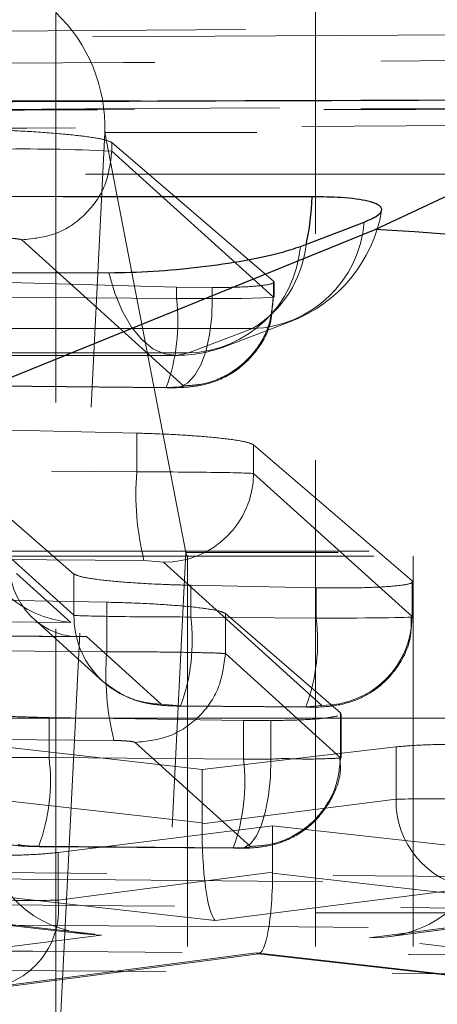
# Model space of a CAD drawing. Header units: millimetres. Extents: x 32 to 375, y 34 to 288.
# Tile 19 of 41: x 175.5 to 176.68, y 80.29 to 83.05. Entities that reach past the tile are written whole.
import ezdxf

# ---------------------------------------------------------------- set-up
doc = ezdxf.new("R2010")
doc.units = ezdxf.units.MM
doc.linetypes.add('HIDDEN', pattern=[1.905, 1.27, -0.635])

msp = doc.modelspace()

# ---------------------------------------------------------------- linework, layer by layer
at = {"color": 7, "linetype": 'HIDDEN', "lineweight": 18}
for p, q in [((176.333683, 80.544483), (176.333683, 83.162167)), ((175.604981, 80.070798), (175.604981, 83.070797)), ((178.042882, 83.032646), (169.993303, 82.988574)), ((169.993303, 82.970269), (178.042882, 83.015416)), ((175.609437, 80.059926), (175.743084, 82.73376)), ((185.694708, 82.73376), (175.743084, 82.73376)), ((175.743084, 82.73376), (175.970633, 81.555354)), ((175.762531, 82.681395), (175.762531, 82.705763)), ((176.216247, 82.316875), (175.762531, 82.705763)), ((175.762526, 82.681332), (175.762531, 82.681395)), ((175.762531, 82.681395), (176.216247, 82.27179)), ((180.768169, 82.616659), (173.983904, 82.616659)), ((175.963174, 82.0228), (175.509535, 82.432335)), ((175.362085, 82.31622), (175.943918, 82.299791)), ((176.216247, 82.271828), (176.216247, 82.316875)), ((176.217673, 82.271357), (176.217673, 82.314504)), ((175.943918, 82.267429), (175.943918, 82.299791)), ((175.943918, 82.299791), (176.044052, 82.298435)), ((176.044052, 82.267548), (176.044052, 82.298435)), ((175.943918, 82.267429), (175.362085, 82.272329)), ((176.212927, 82.250491), (176.215074, 82.271519)), ((176.216247, 82.27179), (176.216247, 82.271828)), ((176.157197, 82.183477), (175.977854, 82.114973)), ((175.333231, 82.023316), (175.915346, 82.01841)), ((175.335372, 82.022342), (175.917463, 82.017435)), ((175.915346, 82.01841), (175.932534, 82.018541)), ((175.832379, 81.89), (173.688435, 81.943221)), ((175.832379, 81.781477), (175.832379, 81.89)), ((176.160407, 81.77663), (176.160407, 81.857499)), ((176.60515, 81.475809), (176.160407, 81.857499)), ((173.688435, 81.799582), (175.832379, 81.781477)), ((176.160407, 81.77663), (176.60515, 81.375129)), ((175.471429, 81.654931), (175.656269, 81.494636)), ((182.199382, 81.559132), (173.813731, 81.559132)), ((182.213137, 81.544482), (172.66895, 81.544482)), ((175.852692, 81.53246), (173.708747, 81.550565)), ((175.656269, 81.378935), (175.471314, 81.545938)), ((175.836986, 78.88152), (175.970633, 81.555354)), ((175.907363, 81.527613), (175.852692, 81.53246)), ((185.922258, 81.555354), (175.970633, 81.555354)), ((175.975089, 78.544482), (175.975089, 81.544482)), ((176.607871, 78.544482), (176.607871, 81.544482)), ((176.352107, 81.126111), (175.907363, 81.527613)), ((175.495367, 81.496012), (175.647339, 81.358792)), ((175.656269, 81.378935), (175.656269, 81.494636)), ((176.60515, 81.375129), (176.60515, 81.475809)), ((175.984352, 81.374088), (175.984352, 81.463246)), ((175.984352, 81.463246), (176.336123, 81.456379)), ((176.336123, 81.371124), (176.336123, 81.456379)), ((176.606596, 81.374697), (176.606596, 81.473417)), ((175.202473, 81.426124), (175.748058, 81.415626)), ((175.748058, 81.276626), (175.748058, 81.415626)), ((175.647339, 81.358792), (174.502332, 81.368461)), ((175.544289, 81.367862), (175.737523, 81.193383)), ((176.336123, 81.371124), (175.984352, 81.374088)), ((176.081064, 81.271343), (176.081064, 81.38406)), ((176.081064, 81.38406), (176.404423, 81.105006)), ((174.546541, 81.328623), (175.69146, 81.318955)), ((174.548679, 81.327648), (175.671876, 81.318164)), ((175.69146, 81.318955), (175.900817, 81.129918)), ((175.202473, 81.281224), (175.748058, 81.276626)), ((176.08106, 81.271276), (176.081064, 81.271343)), ((176.081064, 81.271343), (176.404422, 80.979417)), ((175.900817, 81.129918), (175.955496, 81.125071)), ((175.955496, 81.125071), (176.307269, 81.122106)), ((175.957639, 81.124097), (176.30941, 81.121132)), ((176.307269, 81.122106), (176.352107, 81.126111)), ((182.461875, 81.090344), (172.510251, 81.090344)), ((175.5863, 80.979646), (175.5863, 81.091948)), ((176.1319, 81.083757), (175.5863, 81.091948)), ((176.404423, 81.105006), (176.402305, 81.102633)), ((176.404423, 80.979451), (176.404423, 81.105006)), ((176.405851, 80.978987), (176.405851, 81.102633)), ((176.1319, 80.975052), (176.1319, 81.083757)), ((176.20849, 81.083469), (176.1319, 81.083757)), ((176.20849, 80.975094), (176.20849, 81.083469)), ((175.768535, 81.027608), (175.22289, 81.032206)), ((175.306161, 81.027323), (176.015625, 80.946621)), ((176.151352, 80.730424), (175.82807, 81.02228)), ((176.015625, 80.946621), (176.560332, 81.009737)), ((176.560332, 80.862904), (176.560332, 81.009737)), ((176.1319, 80.975052), (175.5863, 80.979646)), ((176.404422, 80.979417), (176.404423, 80.979451)), ((176.015625, 80.796898), (176.015625, 80.946621)), ((175.306161, 80.876782), (176.015625, 80.796898)), ((176.015613, 80.793529), (176.560332, 80.862904)), ((176.213847, 80.788016), (175.611667, 80.713251)), ((176.213847, 80.658442), (176.213847, 80.788016)), ((177.009399, 80.699835), (176.213847, 80.788016)), ((175.557445, 80.730633), (176.103166, 80.726034)), ((175.559587, 80.729659), (176.105297, 80.725059)), ((175.611667, 80.579597), (175.611667, 80.713251)), ((176.103166, 80.726034), (176.116546, 80.726082)), ((179.558719, 80.622548), (173.18045, 80.675918)), ((176.213847, 80.658442), (175.611667, 80.579597)), ((177.009399, 80.564404), (176.213832, 80.655114)), ((174.428762, 80.628259), (175.693135, 80.484098)), ((174.452865, 80.627629), (175.733143, 80.481655)), ((176.052377, 80.522482), (175.117857, 80.627706)), ((176.770053, 80.613895), (176.052377, 80.522482)), ((176.484812, 80.473647), (177.467223, 80.602279)), ((176.537364, 80.476855), (177.503928, 80.603411)), ((176.333683, 78.544482), (176.333683, 80.544483)), ((201.333684, 80.544483), (176.333683, 80.544483)), ((186.583684, 80.544483), (176.333683, 80.544483)), ((175.733143, 80.481655), (174.644786, 80.342598)), ((177.888695, 80.31526), (176.484812, 80.473647)), ((175.392071, 80.33057), (176.167379, 80.432096)), ((175.42878, 80.331704), (176.174594, 80.429367)), ((176.167379, 80.432096), (177.190347, 80.315457)), ((176.172861, 80.429352), (177.166323, 80.316078))]:
    msp.add_line(p, q, dxfattribs=at)
at = {"color": 7, "linetype": 'Continuous', "lineweight": 25}
for p, q in [((176.501916, 82.461351), (177.273398, 82.825775)), ((176.291677, 82.413933), (176.471022, 82.482436)), ((171.67235, 80.503817), (176.501916, 82.461351))]:
    msp.add_line(p, q, dxfattribs=at)
at = {"color": 7, "linetype": 'HIDDEN', "lineweight": 18, "flags": 128}
for points in [[(177.731063, 82.802299), (177.031119, 82.800994), (174.231339, 82.795641), (168.75161, 82.784501)], [(168.858688, 82.806768), (169.558638, 82.808472), (172.358433, 82.815121), (177.831893, 82.827407)], [(175.977854, 82.114973), (175.944248, 82.108121), (175.910527, 82.11219), (175.877597, 82.127071), (175.846345, 82.152363), (175.817611, 82.187386), (175.79217, 82.231197), (175.770703, 82.282618), (175.753792, 82.340265)], [(175.932534, 82.018541), (175.954686, 82.019451), (175.976074, 82.030963), (175.995783, 82.052585), (176.01297, 82.083393), (176.026902, 82.122071), (176.036983, 82.166966), (176.042782, 82.216159), (176.044052, 82.267548)], [(176.215806, 82.271357), (176.215216, 82.270737), (176.186379, 82.269306), (176.127583, 82.26821), (176.044106, 82.267558), (176.044052, 82.267548), (176.044052, 82.267548)], [(176.084823, 82.134759), (176.210364, 82.182713), (176.264168, 82.203264)], [(167.45433, 82.184113), (168.154079, 82.184061), (170.953074, 82.183855), (176.157197, 82.183477)], [(175.977854, 82.114973), (175.278106, 82.115018), (172.47911, 82.115206), (167.329192, 82.115557)], [(167.291235, 82.108609), (173.345318, 82.108201), (175.939924, 82.108042)], [(176.116546, 80.726082), (176.134677, 80.726917), (176.152214, 80.738378), (176.168406, 80.759974), (176.182559, 80.790779), (176.194069, 80.829476), (176.202441, 80.874407), (176.207318, 80.923649), (176.20849, 80.975094)]]:
    msp.add_lwpolyline(points, dxfattribs=at)
at = {"color": 7, "linetype": 'Continuous', "lineweight": 25, "flags": 128}
for points in [[(176.32473, 82.553362), (175.624978, 82.553416), (172.825975, 82.55363), (167.62184, 82.554036)], [(167.105116, 82.340791), (167.804865, 82.340747), (170.603866, 82.340575), (175.753792, 82.340265)]]:
    msp.add_lwpolyline(points, dxfattribs=at)
at = {"color": 7, "linetype": 'HIDDEN', "lineweight": 18}
for centre, radius, start, end in [((175.294344, 82.746699), 0.448926, 358.348371, 46.214946), ((175.516154, 77.70771), 4.979721, 87.164122, 90.996769), ((176.119295, 82.582536), 0.406, 290.905665, 350.312073), ((176.146246, 82.509167), 0.325874, 271.925773, 355.29485), ((175.995479, 82.452669), 0.314033, 300.995513, 353.676717), ((175.966903, 82.44066), 0.325871, 271.925693, 355.295449), ((175.408495, 82.202714), 0.53932, 340.017438, 6.891797), ((175.93995, 82.514031), 0.406, 269.996269, 290.905527), ((176.618271, 81.720248), 0.788273, 175.545036, 193.781895), ((175.908968, 81.779058), 0.25145, 269.634213, 359.446667), ((175.98511, 81.554938), 0.014483, 178.352679, 226.214914), ((175.902649, 81.376306), 0.246394, 179.388549, 269.573809), ((175.454628, 81.30929), 0.533672, 339.806518, 6.973995), ((175.806396, 81.306323), 0.533676, 339.806801, 6.974184), ((176.353711, 81.377556), 0.25145, 269.634333, 359.446971), ((176.532683, 81.215796), 0.786979, 175.566838, 193.834984), ((175.056634, 80.914845), 0.533615, 339.805159, 6.97511), ((175.59977, 80.910287), 0.536057, 339.896326, 6.939216), ((176.806469, 80.857386), 0.246199, 178.715783, 261.493924), ((175.389994, 80.553737), 0.223176, 270.533093, 6.653993)]:
    msp.add_arc(centre, radius, start, end, dxfattribs=at)
at = {"color": 8, "linetype": 'Continuous', "lineweight": 25}
msp.add_arc((175.59206, 82.577402), 0.733063, 347.447495, 358.120747, dxfattribs=at)
at = {"color": 7, "linetype": 'Continuous', "lineweight": 25}
for centre, radius, start, end in [((176.256914, 77.279991), 5.187149, 11.95387, 87.292769), ((171.428472, 75.322911), 5.186643, 11.948823, 87.304945)]:
    msp.add_arc(centre, radius, start, end, dxfattribs=at)
at = {"color": 7, "linetype": 'HIDDEN', "lineweight": 18}
for centre, major_axis, ratio, start_param, end_param in [((175.914692, 82.271887), (0.300386, -0.00086), 0.01463958, 4.80993261, 5.15763906), ((175.861853, 81.777051), (0.3, -0.000853), 0.01454602, 0.0982631, 1.66924002), ((175.651587, 81.607809), (0.258251, -0.100594), 0.88700983, 3.54700797, 5.0295069), ((175.695708, 81.567971), (0.092224, 0.236764), 0.86406423, 1.98377026, 3.54617838), ((175.954824, 81.378515), (0.3, -0.000853), 0.01454602, 3.23983774, 4.81101396), ((176.306596, 81.37555), (0.3, -0.000853), 0.01454602, 4.81101396, 6.38144841), ((176.102391, 80.979591), (0.301284, -0.000875), 0.01485606, 4.81055557, 5.07230628), ((176.819852, 80.859717), (0.303317, -0.00091), 0.01534135, 1.85807572, 2.59756741), ((176.056626, 80.771499), (-0.001834, 0.251738), 0.16291282, 1.48198578, 2.99324225), ((175.880817, 80.791295), (0.004235, 0.250772), 0.53730888, 4.73037324, 4.74380863), ((175.737392, 80.730672), (0.309299, 0.002096), 0.80512084, 3.18186202, 4.69319778), ((176.48906, 80.722664), (0.308676, 0.002755), 0.80671752, 4.69142605, 6.21620598), ((176.171628, 80.681113), (-0.0021, 0.251806), 0.16765516, 2.99121677, 4.60755894), ((176.038494, 80.663679), (-0.007172, 0.250557), 0.69927193, 4.65819169, 4.67147496), ((175.349075, 80.582842), (0.304946, -0.000938), 0.01572571, 5.02623181, 5.7498871)]:
    msp.add_ellipse(centre, major_axis=major_axis, ratio=ratio, start_param=start_param, end_param=end_param, dxfattribs=at)
for points, knots in [([(169.393144, 83.04582), (171.204879, 83.054612), (174.330075, 83.069776), (177.456745, 83.083714), (178.770826, 83.089572)], [0, 0, 0, 0, 0.57971885, 1, 1, 1, 1]), ([(170.803256, 82.898663), (170.867875, 82.89908), (171.399036, 82.902505), (173.742504, 82.917488), (176.021357, 82.931261), (177.833668, 82.942214)], [0, 0, 0, 0, 0.02757405, 0.22665604, 1, 1, 1, 1]), ([(178.137542, 82.813213), (178.020899, 82.812587), (177.437683, 82.809457), (174.988172, 82.796177), (172.421972, 82.781785), (170.322327, 82.769543), (170.088993, 82.768183)], [0, 0, 0, 0, 0.04347745, 0.21738738, 0.91302822, 1, 1, 1, 1]), ([(168.737028, 82.783362), (169.776113, 82.785564), (172.768708, 82.791906), (175.761309, 82.797), (177.714824, 82.800326)], [0, 0, 0, 0, 0.347218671, 1, 1, 1, 1]), ([(170.580514, 82.715737), (170.697157, 82.716469), (171.280379, 82.720125), (173.756237, 82.735486), (176.115451, 82.749319), (178.00809, 82.760417)], [0, 0, 0, 0, 0.04711218, 0.23556174, 1, 1, 1, 1]), ([(175.762531, 82.705763), (175.755655, 82.708777), (175.741902, 82.714805), (175.679793, 82.72421), (175.595134, 82.73249), (175.506658, 82.73819), (175.450897, 82.740253), (175.429526, 82.741044)], [0, 0, 0, 0, 0.2167635, 0.43352105, 0.65027988, 0.8659702, 1, 1, 1, 1]), ([(175.762526, 82.681332), (175.758458, 82.648529), (175.750321, 82.582923), (175.691493, 82.500343), (175.608015, 82.44287), (175.542361, 82.435847), (175.509535, 82.432335)], [0, 0, 0, 0, 0.25000074, 0.50000017, 0.75000003, 1, 1, 1, 1]), ([(175.509535, 82.432335), (175.508782, 82.432721), (175.50695, 82.433661), (175.498527, 82.435093), (175.484887, 82.436403), (175.468003, 82.437354), (175.455941, 82.437559), (175.449886, 82.437661)], [0, 0, 0, 0, 0.1518984, 0.36947936, 0.58175757, 0.79005241, 1, 1, 1, 1]), ([(176.044052, 82.298435), (176.073408, 82.298805), (176.132117, 82.299545), (176.19131, 82.30436), (176.218798, 82.31045), (176.216969, 82.315058), (176.216247, 82.316875)], [0, 0, 0, 0, 0.27344741, 0.54685627, 0.82126815, 1, 1, 1, 1]), ([(175.932055, 82.017367), (175.949258, 82.017825), (175.984533, 82.018762), (176.046719, 82.030281), (176.114334, 82.063078), (176.173194, 82.121892), (176.210011, 82.187682), (176.212162, 82.234006), (176.212927, 82.250491)], [0, 0, 0, 0, 0.13695905, 0.28084192, 0.4759463, 0.66639888, 0.88128024, 1, 1, 1, 1]), ([(175.963174, 82.0228), (175.979874, 82.023664), (176.026794, 82.026092), (176.098359, 82.055289), (176.163712, 82.113182), (176.207268, 82.1878), (176.213254, 82.243793), (176.216247, 82.27179)], [0, 0, 0, 0, 0.12785742, 0.35922116, 0.57281498, 0.78640744, 1, 1, 1, 1]), ([(176.216247, 82.271828), (176.216249, 82.271828), (176.217168, 82.271675), (176.216486, 82.271516), (176.215806, 82.271357)], [0, 0, 0, 0, 0.00202982, 1, 1, 1, 1]), ([(175.917309, 82.017437), (175.919482, 82.017423), (175.928294, 82.017363), (175.93686, 82.017523), (175.943313, 82.017643)], [0, 0, 0, 0, 0.24659526, 1, 1, 1, 1]), ([(175.932534, 82.018541), (175.937732, 82.018725), (175.948128, 82.019093), (175.958607, 82.020247), (175.963598, 82.021537), (175.963297, 82.022435), (175.963174, 82.0228)], [0, 0, 0, 0, 0.2700095, 0.54000029, 0.81336873, 1, 1, 1, 1]), ([(176.160407, 81.857499), (176.153762, 81.860431), (176.140473, 81.866293), (176.079803, 81.875134), (175.996913, 81.882694), (175.909521, 81.887722), (175.854049, 81.88936), (175.832379, 81.89)], [0, 0, 0, 0, 0.21570912, 0.43141807, 0.64705513, 0.86212422, 1, 1, 1, 1]), ([(175.656269, 81.494636), (175.662912, 81.491691), (175.6762, 81.485803), (175.736858, 81.477112), (175.819743, 81.469838), (175.907152, 81.465172), (175.962645, 81.463788), (175.984352, 81.463246)], [0, 0, 0, 0, 0.2156925, 0.43140445, 0.64696898, 0.8619118, 1, 1, 1, 1]), ([(176.336123, 81.456379), (176.369246, 81.456007), (176.435492, 81.455264), (176.519667, 81.457861), (176.579727, 81.462914), (176.607619, 81.469303), (176.605858, 81.473943), (176.60515, 81.475809)], [0, 0, 0, 0, 0.21370923, 0.42742181, 0.64125879, 0.85570456, 1, 1, 1, 1]), ([(175.748058, 81.415626), (175.782281, 81.414695), (175.85072, 81.412833), (175.94625, 81.406691), (176.022428, 81.398878), (176.067711, 81.390923), (176.077252, 81.386019), (176.081064, 81.38406)], [0, 0, 0, 0, 0.21319663, 0.42634899, 0.64056359, 0.85636348, 1, 1, 1, 1]), ([(176.30941, 81.121132), (176.318812, 81.121163), (176.345714, 81.121249), (176.389805, 81.124077), (176.450343, 81.139269), (176.51421, 81.175512), (176.568763, 81.234056), (176.603421, 81.306312), (176.602971, 81.355144), (176.602792, 81.374602)], [0, 0, 0, 0, 0.06380065, 0.18256747, 0.33716452, 0.47912428, 0.67339349, 0.86986024, 1, 1, 1, 1]), ([(175.748058, 81.276626), (175.748078, 81.276626), (175.781821, 81.276098), (175.850735, 81.276509), (175.944939, 81.275348), (176.020805, 81.274003), (176.066244, 81.272875), (176.078066, 81.271276), (176.081059, 81.271276), (176.08106, 81.271276)], [0, 0, 0, 0, 0.00012616, 0.21426674, 0.42472816, 0.63498083, 0.84797203, 0.99995269, 1, 1, 1, 1]), ([(175.82807, 81.02228), (175.860897, 81.025791), (175.92655, 81.032813), (176.010025, 81.090288), (176.068854, 81.172867), (176.076991, 81.238473), (176.08106, 81.271276)], [0, 0, 0, 0, 0.25000163, 0.50000017, 0.74999867, 1, 1, 1, 1]), ([(175.737523, 81.193383), (175.7635, 81.174473), (175.798786, 81.148786), (175.851524, 81.133614), (175.8871, 81.127494), (175.92141, 81.12483), (175.94736, 81.124305), (175.957639, 81.124097)], [0, 0, 0, 0, 0.39308346, 0.53397009, 0.68163841, 0.87390293, 1, 1, 1, 1]), ([(175.5863, 81.091948), (175.552055, 81.092754), (175.483572, 81.094366), (175.388086, 81.10023), (175.312054, 81.107892), (175.267014, 81.115822), (175.257577, 81.120769), (175.253818, 81.12274)], [0, 0, 0, 0, 0.213416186, 0.426795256, 0.641154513, 0.857025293, 1, 1, 1, 1]), ([(176.397004, 81.096693), (176.385428, 81.094267), (176.362331, 81.089428), (176.292944, 81.084871), (176.235208, 81.083912), (176.20849, 81.083469)], [0, 0, 0, 0, 0.3505569, 0.699463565, 1, 1, 1, 1]), ([(175.82807, 81.02228), (175.827313, 81.022667), (175.825477, 81.023607), (175.817065, 81.025041), (175.803431, 81.026351), (175.786584, 81.0273), (175.774553, 81.027505), (175.768535, 81.027608)], [0, 0, 0, 0, 0.15266335, 0.37019053, 0.58243223, 0.79115574, 1, 1, 1, 1]), ([(176.560332, 81.009737), (176.580775, 81.011549), (176.621664, 81.015173), (176.688983, 81.016782), (176.727619, 81.016947), (176.733971, 81.016974)], [0, 0, 0, 0, 0.455192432, 0.910422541, 1, 1, 1, 1]), ([(175.5863, 80.979646), (175.58628, 80.979646), (175.552254, 80.979646), (175.483622, 80.980003), (175.389237, 80.980893), (175.313389, 80.982234), (175.268618, 80.983661), (175.256414, 80.98464), (175.25382, 80.985011), (175.253818, 80.985011)], [0, 0, 0, 0, 0.00012522, 0.21444352, 0.42549993, 0.63628091, 0.84955706, 0.99987402, 1, 1, 1, 1]), ([(176.117802, 80.725021), (176.127009, 80.725196), (176.158321, 80.725792), (176.203117, 80.730387), (176.267308, 80.751491), (176.329558, 80.792156), (176.381204, 80.861611), (176.40761, 80.929379), (176.402991, 80.969124), (176.401853, 80.978917)], [0, 0, 0, 0, 0.06647893, 0.22608551, 0.34319146, 0.52553734, 0.726908, 0.93271605, 1, 1, 1, 1]), ([(176.151352, 80.730424), (176.1689, 80.731382), (176.215841, 80.733945), (176.287159, 80.763484), (176.351891, 80.820806), (176.395442, 80.895428), (176.401429, 80.95142), (176.404422, 80.979417)], [0, 0, 0, 0, 0.13431023, 0.35926486, 0.57284523, 0.78642273, 1, 1, 1, 1]), ([(176.404423, 80.979451), (176.404425, 80.979451), (176.407346, 80.978964), (176.403767, 80.977792), (176.366873, 80.976919), (176.300282, 80.974159), (176.24003, 80.978197), (176.208509, 80.975095), (176.20849, 80.975094)], [0, 0, 0, 0, 0.00015081, 0.23647097, 0.48902832, 0.74296658, 0.99984558, 1, 1, 1, 1]), ([(175.378774, 80.770238), (175.39194, 80.762504), (175.422546, 80.744526), (175.475443, 80.734319), (175.520104, 80.730258), (175.549985, 80.730005), (175.55929, 80.729926)], [0, 0, 0, 0, 0.23670337, 0.55022573, 0.85992319, 1, 1, 1, 1]), ([(175.498329, 80.735982), (175.49907, 80.735595), (175.500871, 80.734656), (175.509247, 80.733217), (175.522893, 80.731899), (175.539646, 80.730951), (175.551567, 80.730738), (175.557445, 80.730633)], [0, 0, 0, 0, 0.15284966, 0.37131998, 0.58492595, 0.79535553, 1, 1, 1, 1]), ([(176.116546, 80.726082), (176.121976, 80.726222), (176.132834, 80.726501), (176.144524, 80.727548), (176.151465, 80.728889), (176.151389, 80.729922), (176.151352, 80.730424)], [0, 0, 0, 0, 0.25225474, 0.50441236, 0.75943064, 1, 1, 1, 1]), ([(175.611667, 80.713251), (175.591408, 80.711269), (175.550887, 80.707303), (175.485004, 80.705311), (175.44798, 80.704902), (175.443202, 80.704849)], [0, 0, 0, 0, 0.465480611, 0.931013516, 1, 1, 1, 1]), ([(176.105179, 80.72506), (176.106838, 80.725049), (176.11353, 80.725001), (176.120096, 80.725077), (176.125034, 80.725135)], [0, 0, 0, 0, 0.24790558, 1, 1, 1, 1]), ([(173.179475, 80.658556), (173.179806, 80.658553), (174.244199, 80.649566), (176.369677, 80.630543), (178.496661, 80.614746), (179.55905, 80.606758), (179.559215, 80.606756)], [0, 0, 0, 0, 0.00015554, 0.50027967, 0.99992232, 1, 1, 1, 1]), ([(172.763571, 80.586543), (172.898196, 80.585492), (173.571323, 80.580239), (176.03762, 80.561634), (178.369307, 80.546582), (180.162486, 80.535006)], [0, 0, 0, 0, 0.05458608, 0.27293109, 1, 1, 1, 1]), ([(180.291495, 80.482222), (178.867262, 80.489879), (176.031462, 80.505126), (173.196027, 80.523581), (171.784641, 80.532767)], [0, 0, 0, 0, 0.50223305, 1, 1, 1, 1]), ([(179.769934, 80.403007), (178.642763, 80.411453), (176.384119, 80.428378), (174.12549, 80.448249), (172.994025, 80.458204)], [0, 0, 0, 0, 0.4990477, 1, 1, 1, 1]), ([(172.739636, 80.403505), (172.874265, 80.402405), (173.547408, 80.396909), (176.013752, 80.377442), (178.345473, 80.36169), (180.138676, 80.349576)], [0, 0, 0, 0, 0.05458663, 0.27293273, 1, 1, 1, 1])]:
    msp.add_open_spline(points, degree=3, knots=knots, dxfattribs=at)
at = {"color": 7, "linetype": 'Continuous', "lineweight": 25}
for points, knots in [([(177.273398, 82.825775), (175.539957, 82.820116), (172.302174, 82.809545), (169.063045, 82.798457), (167.558077, 82.793305)], [0, 0, 0, 0, 0.53537915, 1, 1, 1, 1]), ([(176.471022, 82.482436), (176.486018, 82.489151), (176.519099, 82.503965), (176.52453, 82.524834), (176.487809, 82.541881), (176.417037, 82.551773), (176.352748, 82.55288), (176.32473, 82.553362)], [0, 0, 0, 0, 0.18018326, 0.39749186, 0.61481409, 0.83212691, 1, 1, 1, 1]), ([(175.753792, 82.340265), (175.754342, 82.340265), (175.792792, 82.34028), (175.877412, 82.343148), (176.011201, 82.35524), (176.137559, 82.373785), (176.2343, 82.394449), (176.274938, 82.408249), (176.291677, 82.413933)], [0, 0, 0, 0, 0.00308214, 0.21517425, 0.42726649, 0.63935467, 0.85145205, 1, 1, 1, 1])]:
    msp.add_open_spline(points, degree=3, knots=knots, dxfattribs=at)

doc.saveas('drawing.dxf')
